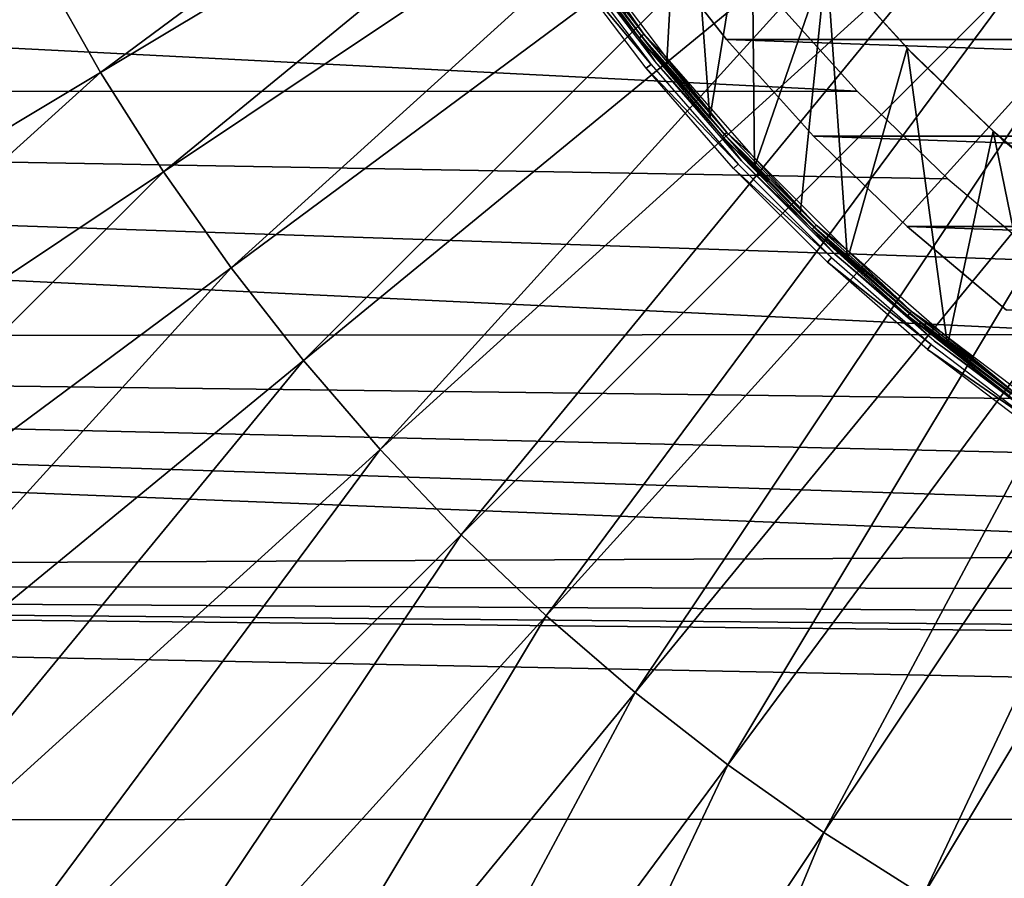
# Model space of a CAD drawing. Header units: millimetres. Extents: x -100 to 100, y -100 to 100.
# Tile 16 of 54: x -33 to -18, y -32 to -18. Entities that reach past the tile are written whole.
import ezdxf

# ---------------------------------------------------------------- set-up
doc = ezdxf.new("R2010")
doc.units = ezdxf.units.MM
doc.header["$LTSCALE"] = 65.185185
for name, color, linetype in [('10', 7, 'CONTINUOUS'), ('16', 7, 'CONTINUOUS'), ('18', 7, 'CONTINUOUS'), ('2', 7, 'CONTINUOUS'), ('21', 7, 'CONTINUOUS'), ('4', 7, 'CONTINUOUS'), ('5', 7, 'CONTINUOUS'), ('7', 7, 'CONTINUOUS'), ('9', 7, 'CONTINUOUS')]:
    doc.layers.add(name, color=color, linetype=linetype)

msp = doc.modelspace()

# ---------------------------------------------------------------- linework, layer by layer
at = {"layer": '10', "color": 251, "linetype": 'Continuous', "true_color": 0x4c4c4c}
for points in [[(-23.147, -19.077, -326), (-23.794, -18.263, -326), (-22.884, -14.328, -326), (-23.147, -19.077, -326)], [(-22.475, -19.865, -326), (-23.147, -19.077, -326), (-22.884, -14.328, -326), (-22.475, -19.865, -326)], [(-22.475, -19.865, -326), (-22.884, -14.328, -326), (-21.826, -15.889, -326), (-22.475, -19.865, -326)], [(-21.781, -20.627, -326), (-22.475, -19.865, -326), (-21.826, -15.889, -326), (-21.781, -20.627, -326)], [(-21.781, -20.627, -326), (-21.826, -15.889, -326), (-20.66, -17.378, -326), (-21.781, -20.627, -326)], [(-21.068, -21.358, -326), (-21.781, -20.627, -326), (-20.66, -17.378, -326), (-21.068, -21.358, -326)], [(-20.33, -22.061, -326), (-21.068, -21.358, -326), (-20.66, -17.378, -326), (-20.33, -22.061, -326)], [(-20.33, -22.061, -326), (-20.66, -17.378, -326), (-19.405, -18.773, -326), (-20.33, -22.061, -326)], [(-18.774, -23.397, -326), (-20.33, -22.061, -326), (-19.405, -18.773, -326), (-18.774, -23.397, -326)], [(-18.774, -23.397, -326), (-19.405, -18.773, -326), (-18.065, -20.066, -326), (-18.774, -23.397, -326)], [(-17.129, -24.627, -326), (-18.774, -23.397, -326), (-18.065, -20.066, -326), (-17.129, -24.627, -326)], [(-17.129, -24.627, -326), (-18.065, -20.066, -326), (-16.629, -21.27, -326), (-17.129, -24.627, -326)]]:
    msp.add_3dface(points, dxfattribs=at)
at = {"layer": '16', "linetype": 'Continuous'}
for points in [[(-22.215, -18.641, -328), (-23.461, -17.046, -328), (22.215, -18.641, -328), (-22.215, -18.641, -328)], [(22.215, -18.641, -328), (-23.461, -17.046, -328), (23.461, -17.046, -328), (22.215, -18.641, -328)], [(-20.861, -20.145, -328), (-22.215, -18.641, -328), (20.861, -20.145, -328), (-20.861, -20.145, -328)], [(20.861, -20.145, -328), (-22.215, -18.641, -328), (22.215, -18.641, -328), (20.861, -20.145, -328)], [(-19.405, -21.551, -328), (-20.861, -20.145, -328), (19.405, -21.551, -328), (-19.405, -21.551, -328)], [(19.405, -21.551, -328), (-20.861, -20.145, -328), (20.861, -20.145, -328), (19.405, -21.551, -328)], [(-17.854, -22.852, -328), (-19.405, -21.551, -328), (17.854, -22.852, -328), (-17.854, -22.852, -328)], [(17.854, -22.852, -328), (-19.405, -21.551, -328), (19.405, -21.551, -328), (17.854, -22.852, -328)]]:
    msp.add_3dface(points, dxfattribs=at)
at = {"layer": '18', "linetype": 'Continuous'}
for points in [[(-23.461, -17.046, -328), (-22.215, -18.641, -328), (-23.461, -17.046, -326), (-23.461, -17.046, -328)], [(-23.461, -17.046, -326), (-22.215, -18.641, -328), (-22.215, -18.641, -326), (-23.461, -17.046, -326)], [(-22.215, -18.641, -328), (-20.861, -20.145, -328), (-22.215, -18.641, -326), (-22.215, -18.641, -328)], [(-22.215, -18.641, -326), (-20.861, -20.145, -328), (-20.861, -20.145, -326), (-22.215, -18.641, -326)], [(-20.861, -20.145, -328), (-19.405, -21.551, -328), (-20.861, -20.145, -326), (-20.861, -20.145, -328)], [(-20.861, -20.145, -326), (-19.405, -21.551, -328), (-19.405, -21.551, -326), (-20.861, -20.145, -326)], [(-19.405, -21.551, -328), (-17.854, -22.852, -328), (-19.405, -21.551, -326), (-19.405, -21.551, -328)], [(-19.405, -21.551, -326), (-17.854, -22.852, -328), (-17.854, -22.852, -326), (-19.405, -21.551, -326)]]:
    msp.add_3dface(points, dxfattribs=at)
at = {"layer": '2', "color": 251, "linetype": 'Continuous', "true_color": 0x4c4c4c}
for points in [[(-24.631, -17.387, -125.754), (-23.387, -19.027, -125.754), (-24.71, -17.443, -120.203), (-24.631, -17.387, -125.754)], [(-24.71, -17.443, -120.203), (-23.387, -19.027, -125.754), (-23.463, -19.088, -120.203), (-24.71, -17.443, -120.203)], [(-23.387, -19.027, -125.754), (-22.034, -20.579, -125.754), (-23.463, -19.088, -120.203), (-23.387, -19.027, -125.754)], [(-23.463, -19.088, -120.203), (-22.034, -20.579, -125.754), (-22.105, -20.645, -120.203), (-23.463, -19.088, -120.203)], [(-22.034, -20.579, -125.754), (-20.579, -22.034, -125.754), (-22.105, -20.645, -120.203), (-22.034, -20.579, -125.754)], [(-22.105, -20.645, -120.203), (-20.579, -22.034, -125.754), (-20.645, -22.105, -120.203), (-22.105, -20.645, -120.203)], [(-20.579, -22.034, -125.754), (-19.027, -23.387, -125.754), (-20.645, -22.105, -120.203), (-20.579, -22.034, -125.754)], [(-20.645, -22.105, -120.203), (-19.027, -23.387, -125.754), (-19.088, -23.463, -120.203), (-20.645, -22.105, -120.203)], [(-19.027, -23.387, -125.754), (-17.387, -24.631, -125.754), (-19.088, -23.463, -120.203), (-19.027, -23.387, -125.754)], [(-19.088, -23.463, -120.203), (-17.387, -24.631, -125.754), (-17.443, -24.71, -120.203), (-19.088, -23.463, -120.203)]]:
    msp.add_3dface(points, dxfattribs=at)
at = {"layer": '21', "color": 251, "linetype": 'Continuous', "true_color": 0x4c4c4c}
for points in [[(-31.957, -19.155, -103.279), (-21.903, -11.707, -103.124), (-32.859, -17.563, -103.279), (-31.957, -19.155, -103.279)], [(-21.302, -12.768, -103.124), (-21.903, -11.707, -103.124), (-31.957, -19.155, -103.279), (-21.302, -12.768, -103.124)], [(-30.979, -20.7, -103.279), (-21.302, -12.768, -103.124), (-31.957, -19.155, -103.279), (-30.979, -20.7, -103.279)], [(-20.65, -13.798, -103.124), (-21.302, -12.768, -103.124), (-30.979, -20.7, -103.279), (-20.65, -13.798, -103.124)], [(-29.926, -22.195, -103.279), (-20.65, -13.798, -103.124), (-30.979, -20.7, -103.279), (-29.926, -22.195, -103.279)], [(-19.948, -14.794, -103.124), (-20.65, -13.798, -103.124), (-29.926, -22.195, -103.279), (-19.948, -14.794, -103.124)], [(-28.801, -23.636, -103.279), (-19.948, -14.794, -103.124), (-29.926, -22.195, -103.279), (-28.801, -23.636, -103.279)], [(-19.198, -15.755, -103.124), (-19.948, -14.794, -103.124), (-28.801, -23.636, -103.279), (-19.198, -15.755, -103.124)], [(-27.607, -25.021, -103.279), (-19.198, -15.755, -103.124), (-28.801, -23.636, -103.279), (-27.607, -25.021, -103.279)], [(-18.402, -16.678, -103.124), (-19.198, -15.755, -103.124), (-27.607, -25.021, -103.279), (-18.402, -16.678, -103.124)], [(-32.859, -17.563, -103.279), (-33.681, -15.93, -103.279), (-43.814, -23.419, -103.496), (-32.859, -17.563, -103.279)], [(-26.346, -26.346, -103.279), (-18.402, -16.678, -103.124), (-27.607, -25.021, -103.279), (-26.346, -26.346, -103.279)], [(-17.561, -17.561, -103.124), (-18.402, -16.678, -103.124), (-26.346, -26.346, -103.279), (-17.561, -17.561, -103.124)], [(-42.612, -25.541, -103.496), (-32.859, -17.563, -103.279), (-43.814, -23.419, -103.496), (-42.612, -25.541, -103.496)], [(-31.957, -19.155, -103.279), (-32.859, -17.563, -103.279), (-42.612, -25.541, -103.496), (-31.957, -19.155, -103.279)], [(-25.021, -27.607, -103.279), (-17.561, -17.561, -103.124), (-26.346, -26.346, -103.279), (-25.021, -27.607, -103.279)], [(-16.678, -18.402, -103.124), (-17.561, -17.561, -103.124), (-25.021, -27.607, -103.279), (-16.678, -18.402, -103.124)], [(-23.636, -28.801, -103.279), (-16.678, -18.402, -103.124), (-25.021, -27.607, -103.279), (-23.636, -28.801, -103.279)], [(-15.755, -19.198, -103.124), (-16.678, -18.402, -103.124), (-23.636, -28.801, -103.279), (-15.755, -19.198, -103.124)], [(-41.308, -27.601, -103.496), (-31.957, -19.155, -103.279), (-42.612, -25.541, -103.496), (-41.308, -27.601, -103.496)], [(-30.979, -20.7, -103.279), (-31.957, -19.155, -103.279), (-41.308, -27.601, -103.496), (-30.979, -20.7, -103.279)], [(-22.195, -29.926, -103.279), (-15.755, -19.198, -103.124), (-23.636, -28.801, -103.279), (-22.195, -29.926, -103.279)], [(-14.794, -19.948, -103.124), (-15.755, -19.198, -103.124), (-22.195, -29.926, -103.279), (-14.794, -19.948, -103.124)], [(-20.7, -30.979, -103.279), (-14.794, -19.948, -103.124), (-22.195, -29.926, -103.279), (-20.7, -30.979, -103.279)], [(-13.798, -20.65, -103.124), (-14.794, -19.948, -103.124), (-20.7, -30.979, -103.279), (-13.798, -20.65, -103.124)], [(-19.155, -31.957, -103.279), (-13.798, -20.65, -103.124), (-20.7, -30.979, -103.279), (-19.155, -31.957, -103.279)], [(-12.768, -21.302, -103.124), (-13.798, -20.65, -103.124), (-19.155, -31.957, -103.279), (-12.768, -21.302, -103.124)], [(-39.904, -29.595, -103.496), (-30.979, -20.7, -103.279), (-41.308, -27.601, -103.496), (-39.904, -29.595, -103.496)], [(-29.926, -22.195, -103.279), (-30.979, -20.7, -103.279), (-39.904, -29.595, -103.496), (-29.926, -22.195, -103.279)], [(-17.563, -32.859, -103.279), (-12.768, -21.302, -103.124), (-19.155, -31.957, -103.279), (-17.563, -32.859, -103.279)], [(-38.403, -31.517, -103.496), (-29.926, -22.195, -103.279), (-39.904, -29.595, -103.496), (-38.403, -31.517, -103.496)], [(-28.801, -23.636, -103.279), (-29.926, -22.195, -103.279), (-38.403, -31.517, -103.496), (-28.801, -23.636, -103.279)], [(-36.811, -33.363, -103.496), (-28.801, -23.636, -103.279), (-38.403, -31.517, -103.496), (-36.811, -33.363, -103.496)], [(-27.607, -25.021, -103.279), (-28.801, -23.636, -103.279), (-36.811, -33.363, -103.496), (-27.607, -25.021, -103.279)], [(-35.129, -35.129, -103.496), (-27.607, -25.021, -103.279), (-36.811, -33.363, -103.496), (-35.129, -35.129, -103.496)], [(-26.346, -26.346, -103.279), (-27.607, -25.021, -103.279), (-35.129, -35.129, -103.496), (-26.346, -26.346, -103.279)], [(-33.363, -36.811, -103.496), (-26.346, -26.346, -103.279), (-35.129, -35.129, -103.496), (-33.363, -36.811, -103.496)], [(-25.021, -27.607, -103.279), (-26.346, -26.346, -103.279), (-33.363, -36.811, -103.496), (-25.021, -27.607, -103.279)], [(-31.517, -38.403, -103.496), (-25.021, -27.607, -103.279), (-33.363, -36.811, -103.496), (-31.517, -38.403, -103.496)], [(-23.636, -28.801, -103.279), (-25.021, -27.607, -103.279), (-31.517, -38.403, -103.496), (-23.636, -28.801, -103.279)], [(-29.595, -39.904, -103.496), (-23.636, -28.801, -103.279), (-31.517, -38.403, -103.496), (-29.595, -39.904, -103.496)], [(-22.195, -29.926, -103.279), (-23.636, -28.801, -103.279), (-29.595, -39.904, -103.496), (-22.195, -29.926, -103.279)], [(-27.601, -41.308, -103.496), (-22.195, -29.926, -103.279), (-29.595, -39.904, -103.496), (-27.601, -41.308, -103.496)], [(-20.7, -30.979, -103.279), (-22.195, -29.926, -103.279), (-27.601, -41.308, -103.496), (-20.7, -30.979, -103.279)], [(-25.541, -42.612, -103.496), (-20.7, -30.979, -103.279), (-27.601, -41.308, -103.496), (-25.541, -42.612, -103.496)], [(-19.155, -31.957, -103.279), (-20.7, -30.979, -103.279), (-25.541, -42.612, -103.496), (-19.155, -31.957, -103.279)]]:
    msp.add_3dface(points, dxfattribs=at)
at = {"layer": '4', "color": 251, "linetype": 'Continuous', "true_color": 0x4c4c4c}
for points in [[(-23.539, -18.589, -125.981), (-24.764, -16.999, -125.959), (-24.728, -16.975, -125.981), (-23.539, -18.589, -125.981)], [(-23.573, -18.616, -125.959), (-24.57, -17.344, -125.928), (-24.764, -16.999, -125.959), (-23.573, -18.616, -125.959)], [(-23.573, -18.616, -125.959), (-24.764, -16.999, -125.959), (-23.539, -18.589, -125.981), (-23.573, -18.616, -125.959)], [(-24.69, -16.949, -125.995), (-23.503, -18.56, -125.995), (-24.728, -16.975, -125.981), (-24.69, -16.949, -125.995)], [(-23.503, -18.56, -125.995), (-23.539, -18.589, -125.981), (-24.728, -16.975, -125.981), (-23.503, -18.56, -125.995)], [(-24.69, -16.949, -125.995), (-24.412, -17.263, -126), (-23.503, -18.56, -125.995), (-24.69, -16.949, -125.995)], [(-24.412, -17.263, -126), (-23.178, -18.888, -126), (-23.503, -18.56, -125.995), (-24.412, -17.263, -126)], [(-23.329, -18.98, -125.928), (-24.57, -17.344, -125.928), (-23.573, -18.616, -125.959), (-23.329, -18.98, -125.928)], [(-22.245, -20.12, -125.981), (-23.573, -18.616, -125.959), (-23.539, -18.589, -125.981), (-22.245, -20.12, -125.981)], [(-22.277, -20.148, -125.959), (-23.329, -18.98, -125.928), (-23.573, -18.616, -125.959), (-22.277, -20.148, -125.959)], [(-22.277, -20.148, -125.959), (-23.573, -18.616, -125.959), (-22.245, -20.12, -125.981), (-22.277, -20.148, -125.959)], [(-23.503, -18.56, -125.995), (-22.211, -20.088, -125.995), (-23.539, -18.589, -125.981), (-23.503, -18.56, -125.995)], [(-22.211, -20.088, -125.995), (-22.245, -20.12, -125.981), (-23.539, -18.589, -125.981), (-22.211, -20.088, -125.995)], [(-23.503, -18.56, -125.995), (-23.178, -18.888, -126), (-22.211, -20.088, -125.995), (-23.503, -18.56, -125.995)], [(-21.98, -20.528, -125.928), (-23.329, -18.98, -125.928), (-22.277, -20.148, -125.959), (-21.98, -20.528, -125.928)], [(-23.178, -18.888, -126), (-21.837, -20.424, -126), (-22.211, -20.088, -125.995), (-23.178, -18.888, -126)], [(-20.852, -21.561, -125.981), (-22.277, -20.148, -125.959), (-22.245, -20.12, -125.981), (-20.852, -21.561, -125.981)], [(-20.882, -21.591, -125.959), (-21.98, -20.528, -125.928), (-22.277, -20.148, -125.959), (-20.882, -21.591, -125.959)], [(-20.882, -21.591, -125.959), (-22.277, -20.148, -125.959), (-20.852, -21.561, -125.981), (-20.882, -21.591, -125.959)], [(-22.211, -20.088, -125.995), (-20.819, -21.527, -125.995), (-22.245, -20.12, -125.981), (-22.211, -20.088, -125.995)], [(-20.819, -21.527, -125.995), (-20.852, -21.561, -125.981), (-22.245, -20.12, -125.981), (-20.819, -21.527, -125.995)], [(-22.211, -20.088, -125.995), (-21.837, -20.424, -126), (-20.819, -21.527, -125.995), (-22.211, -20.088, -125.995)], [(-20.528, -21.98, -125.928), (-21.98, -20.528, -125.928), (-20.882, -21.591, -125.959), (-20.528, -21.98, -125.928)], [(-21.837, -20.424, -126), (-20.394, -21.865, -126), (-20.819, -21.527, -125.995), (-21.837, -20.424, -126)], [(-19.365, -22.905, -125.981), (-20.882, -21.591, -125.959), (-20.852, -21.561, -125.981), (-19.365, -22.905, -125.981)], [(-19.393, -22.938, -125.959), (-20.528, -21.98, -125.928), (-20.882, -21.591, -125.959), (-19.393, -22.938, -125.959)], [(-19.393, -22.938, -125.959), (-20.882, -21.591, -125.959), (-19.365, -22.905, -125.981), (-19.393, -22.938, -125.959)], [(-20.819, -21.527, -125.995), (-19.335, -22.87, -125.995), (-20.852, -21.561, -125.981), (-20.819, -21.527, -125.995)], [(-19.335, -22.87, -125.995), (-19.365, -22.905, -125.981), (-20.852, -21.561, -125.981), (-19.335, -22.87, -125.995)], [(-20.819, -21.527, -125.995), (-20.394, -21.865, -126), (-19.335, -22.87, -125.995), (-20.819, -21.527, -125.995)], [(-20.394, -21.865, -126), (-18.858, -23.203, -126), (-19.335, -22.87, -125.995), (-20.394, -21.865, -126)], [(-18.98, -23.329, -125.928), (-20.528, -21.98, -125.928), (-19.393, -22.938, -125.959), (-18.98, -23.329, -125.928)], [(-17.792, -24.147, -125.981), (-19.393, -22.938, -125.959), (-19.365, -22.905, -125.981), (-17.792, -24.147, -125.981)], [(-17.817, -24.182, -125.959), (-18.98, -23.329, -125.928), (-19.393, -22.938, -125.959), (-17.817, -24.182, -125.959)], [(-17.817, -24.182, -125.959), (-19.393, -22.938, -125.959), (-17.792, -24.147, -125.981), (-17.817, -24.182, -125.959)], [(-19.335, -22.87, -125.995), (-17.764, -24.11, -125.995), (-19.365, -22.905, -125.981), (-19.335, -22.87, -125.995)], [(-17.764, -24.11, -125.995), (-17.792, -24.147, -125.981), (-19.365, -22.905, -125.981), (-17.764, -24.11, -125.995)], [(-19.335, -22.87, -125.995), (-18.858, -23.203, -126), (-17.764, -24.11, -125.995), (-19.335, -22.87, -125.995)], [(-18.858, -23.203, -126), (-17.234, -24.433, -126), (-17.764, -24.11, -125.995), (-18.858, -23.203, -126)], [(-17.344, -24.57, -125.928), (-18.98, -23.329, -125.928), (-17.817, -24.182, -125.959), (-17.344, -24.57, -125.928)]]:
    msp.add_3dface(points, dxfattribs=at)
at = {"layer": '5', "linetype": 'Continuous'}
for points in [[(-21.484, -17.995, -120), (-20.182, -19.443, -120), (-95.737, -15.597, -120), (-21.484, -17.995, -120)], [(-95.737, -15.597, -120), (-20.182, -19.443, -120), (-95.028, -19.455, -120), (-95.737, -15.597, -120)], [(-20.182, -19.443, -120), (-18.768, -20.809, -120), (-95.028, -19.455, -120), (-20.182, -19.443, -120)], [(-17.263, -22.076, -120), (-15.678, -23.228, -120), (-95.028, -19.455, -120), (-17.263, -22.076, -120)], [(-95.028, -19.455, -120), (-15.678, -23.228, -120), (-94.164, -23.282, -120), (-95.028, -19.455, -120)], [(-18.768, -20.809, -120), (-17.263, -22.076, -120), (-95.028, -19.455, -120), (-18.768, -20.809, -120)], [(-15.678, -23.228, -120), (-14.009, -24.271, -120), (-94.164, -23.282, -120), (-15.678, -23.228, -120)], [(-10.486, -25.988, -120), (-8.639, -26.659, -120), (-94.164, -23.282, -120), (-10.486, -25.988, -120)], [(-94.164, -23.282, -120), (-8.639, -26.659, -120), (-93.149, -27.06, -120), (-94.164, -23.282, -120)], [(-12.278, -25.191, -120), (-10.486, -25.988, -120), (-94.164, -23.282, -120), (-12.278, -25.191, -120)], [(-14.009, -24.271, -120), (-12.278, -25.191, -120), (-94.164, -23.282, -120), (-14.009, -24.271, -120)], [(-8.639, -26.659, -120), (-6.762, -27.196, -120), (-93.149, -27.06, -120), (-8.639, -26.659, -120)], [(-2.906, -27.873, -120), (-0.96, -28.007, -120), (-93.149, -27.06, -120), (-2.906, -27.873, -120)], [(-93.149, -27.06, -120), (-0.96, -28.007, -120), (92.002, -30.733, -120), (-93.149, -27.06, -120)], [(-4.844, -27.602, -120), (-2.906, -27.873, -120), (-93.149, -27.06, -120), (-4.844, -27.602, -120)], [(-6.762, -27.196, -120), (-4.844, -27.602, -120), (-93.149, -27.06, -120), (-6.762, -27.196, -120)], [(-91.98, -30.797, -120), (-93.149, -27.06, -120), (92.002, -30.733, -120), (-91.98, -30.797, -120)], [(90.687, -34.419, -120), (-91.98, -30.797, -120), (92.002, -30.733, -120), (90.687, -34.419, -120)], [(-90.661, -34.488, -120), (-91.98, -30.797, -120), (90.687, -34.419, -120), (-90.661, -34.488, -120)]]:
    msp.add_3dface(points, dxfattribs=at)
at = {"layer": '7', "color": 251, "linetype": 'Continuous', "true_color": 0x4c4c4c}
for points in [[(-23.252, -18.957, -126), (-24.49, -17.328, -126), (-23.794, -18.263, -326), (-23.252, -18.957, -126)], [(-23.147, -19.077, -326), (-23.252, -18.957, -126), (-23.794, -18.263, -326), (-23.147, -19.077, -326)], [(-21.908, -20.495, -126), (-23.252, -18.957, -126), (-22.475, -19.865, -326), (-21.908, -20.495, -126)], [(-22.475, -19.865, -326), (-23.252, -18.957, -126), (-23.147, -19.077, -326), (-22.475, -19.865, -326)], [(-21.781, -20.627, -326), (-21.908, -20.495, -126), (-22.475, -19.865, -326), (-21.781, -20.627, -326)], [(-20.466, -21.935, -126), (-21.908, -20.495, -126), (-21.068, -21.358, -326), (-20.466, -21.935, -126)], [(-21.068, -21.358, -326), (-21.908, -20.495, -126), (-21.781, -20.627, -326), (-21.068, -21.358, -326)], [(-20.33, -22.061, -326), (-20.466, -21.935, -126), (-21.068, -21.358, -326), (-20.33, -22.061, -326)], [(-18.935, -23.27, -126), (-20.466, -21.935, -126), (-20.33, -22.061, -326), (-18.935, -23.27, -126)], [(-18.774, -23.397, -326), (-18.935, -23.27, -126), (-20.33, -22.061, -326), (-18.774, -23.397, -326)], [(-17.318, -24.496, -126), (-18.935, -23.27, -126), (-18.774, -23.397, -326), (-17.318, -24.496, -126)], [(-17.129, -24.627, -326), (-17.318, -24.496, -126), (-18.774, -23.397, -326), (-17.129, -24.627, -326)]]:
    msp.add_3dface(points, dxfattribs=at)
at = {"layer": '9', "color": 251, "linetype": 'Continuous', "true_color": 0x4c4c4c}
for points in [[(-19.405, -18.773, -326), (-20.66, -17.378, -326), (-20.573, -17.485, -126), (-19.405, -18.773, -326)], [(-19.295, -18.887, -126), (-19.405, -18.773, -326), (-20.573, -17.485, -126), (-19.295, -18.887, -126)], [(-18.065, -20.066, -326), (-19.405, -18.773, -326), (-19.295, -18.887, -126), (-18.065, -20.066, -326)], [(-17.927, -20.19, -126), (-18.065, -20.066, -326), (-19.295, -18.887, -126), (-17.927, -20.19, -126)], [(-16.629, -21.27, -326), (-18.065, -20.066, -326), (-17.927, -20.19, -126), (-16.629, -21.27, -326)], [(-16.476, -21.39, -126), (-16.629, -21.27, -326), (-17.927, -20.19, -126), (-16.476, -21.39, -126)]]:
    msp.add_3dface(points, dxfattribs=at)

doc.saveas('drawing.dxf')
